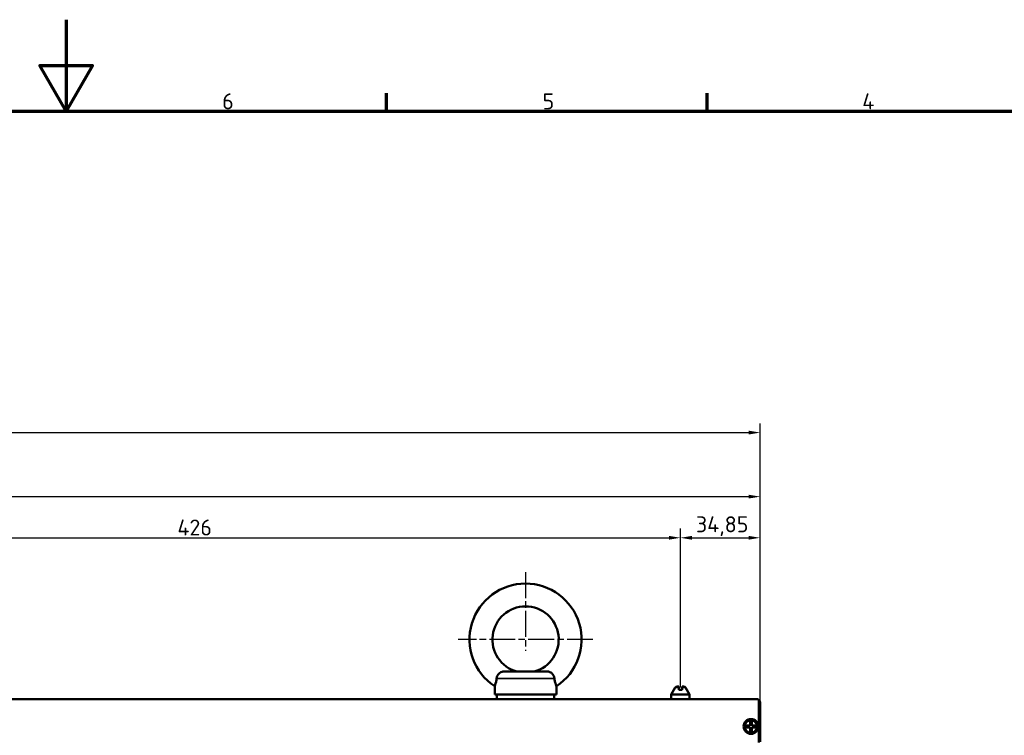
# Model space of a CAD drawing. Header units: millimetres. Extents: x 0 to 5372, y -189 to 1188.
# Tile 27 of 30: x 821 to 1251, y 875 to 1188. Entities that reach past the tile are written whole.
import ezdxf

# ---------------------------------------------------------------- set-up
doc = ezdxf.new("R2010")
doc.units = ezdxf.units.MM
doc.header["$LTSCALE"] = 2
doc.linetypes.add('CHAIN', pattern=[0.3543, 0.2362, -0.0295, 0.0591, -0.0295])
doc.layers.get('0').update_dxf_attribs({"lineweight": 25})
for name, color, linetype, lineweight in [('Bemaßung (ISO)', 7, 'Continuous', 25), ('Mittelpunktmarkierung (ISO)', 7, 'Continuous', 25), ('Rahmen (ISO)', 7, 'Continuous', 70), ('Sichtbar (ISO)', 7, 'Continuous', 50), ('Sichtbar schmal (ISO)', 7, 'Continuous', 35)]:
    doc.layers.add(name, color=color, linetype=linetype, lineweight=lineweight)
doc.styles.add('Notiztext (DIN)', font='isocpeur.ttf')
doc.dimstyles.new('Standard (DIN)', dxfattribs={"dimscale": 2, "dimtxt": 3.5, "dimasz": 2.5, "dimexe": 2, "dimexo": 0.5, "dimgap": 0.5, "dimtad": 1, "dimrnd": 1e-08, "dimtxsty": 'Notiztext (DIN)', "dimcen": 0.09, "dimdle": 10, "dimclrd": 256, "dimclre": 256, "dimclrt": 256, "dimadec": 0, "dimazin": 0, "dimtfac": 1, "dimtmove": 0, "dimatfit": 3, "dimfxl": 1, "dimtolj": 1, "dimtzin": 0, "dimlwd": -1, "dimlwe": -1, "dimarcsym": 0})

# ---------------------------------------------------------------- blocks, each defined once
blk = doc.blocks.new('Ränder Vorgaberahmen')
at = {"layer": 'Rahmen (ISO)'}
for p, q in [((490.58, 574), (490.58, 577.9)), ((560.67, 574), (560.67, 577.9))]:
    blk.add_line(p, q, dxfattribs=at)
at = {"layer": 'Rahmen (ISO)', "flags": 128}
for points in [[(420.5, 594), (420.5, 574), (414.73, 584), (426.27, 584), (420.5, 574)], [(20, 20), (20, 574), (821, 574), (821, 20), (20, 20)]]:
    blk.add_lwpolyline(points, dxfattribs=at)
at = {"layer": 'Rahmen (ISO)', "char_height": 3.5, "attachment_point": 7, "style": 'Notiztext (DIN)'}
for s, insert in [('6', (454.62, 574.4)), ('5', (524.7, 574.4)), ('4', (594.61, 574.4))]:
    blk.add_mtext(s, dxfattribs=dict(at, insert=insert))
blk = doc.blocks.new('*D16')
at = {"layer": 'Bemaßung (ISO)', "transparency": 16777216}
for p, q in [((683.68, 895.94), (683.68, 965.44)), ((1109.68, 895.94), (1109.68, 965.44)), ((688.68, 961.44), (1104.68, 961.44))]:
    blk.add_line(p, q, dxfattribs=at)
for points in [[(688.68, 962.27), (688.68, 960.61), (683.68, 961.44)], [(1104.68, 962.27), (1104.68, 960.61), (1109.68, 961.44)]]:
    blk.add_solid(points, dxfattribs=at)
at = {"layer": 'Defpoints', "color": 0, "transparency": 16777216}
for p in [(1109.68, 961.44), (683.68, 894.94), (1109.68, 894.94)]:
    blk.add_point(p, dxfattribs=at)
at = {"layer": 'Bemaßung (ISO)', "transparency": 16777216, "insert": (889.66, 969.44), "char_height": 7, "attachment_point": 1, "style": 'Notiztext (DIN)'}
blk.add_mtext('\\A1;426', dxfattribs=at)
blk = doc.blocks.new('*D17')
at = {"layer": 'Bemaßung (ISO)', "transparency": 16777216}
for p, q in [((1109.68, 895.94), (1109.68, 965.44)), ((1144.53, 890.44), (1144.53, 965.44)), ((1114.68, 961.44), (1139.53, 961.44))]:
    blk.add_line(p, q, dxfattribs=at)
for points in [[(1114.68, 962.27), (1114.68, 960.61), (1109.68, 961.44)], [(1139.53, 962.27), (1139.53, 960.61), (1144.53, 961.44)]]:
    blk.add_solid(points, dxfattribs=at)
at = {"layer": 'Defpoints', "color": 0, "transparency": 16777216}
for p in [(1144.53, 961.44), (1109.68, 894.94), (1144.53, 889.44)]:
    blk.add_point(p, dxfattribs=at)
at = {"layer": 'Bemaßung (ISO)', "transparency": 16777216, "insert": (1116.45, 970.84), "char_height": 7, "attachment_point": 1, "style": 'Notiztext (DIN)'}
blk.add_mtext('\\A1;34,85', dxfattribs=at)
blk = doc.blocks.new('*D30')
at = {"layer": 'Bemaßung (ISO)', "transparency": 16777216}
for p, q in [((147.33, 880.14), (147.33, 1011.44)), ((1144.53, 890.44), (1144.53, 1011.44)), ((152.33, 1007.44), (1139.53, 1007.44))]:
    blk.add_line(p, q, dxfattribs=at)
for points in [[(152.33, 1008.27), (152.33, 1006.61), (147.33, 1007.44)], [(1139.53, 1008.27), (1139.53, 1006.61), (1144.53, 1007.44)]]:
    blk.add_solid(points, dxfattribs=at)
at = {"layer": 'Defpoints', "color": 0, "transparency": 16777216}
for p in [(1144.53, 1007.44), (1144.53, 889.44), (147.33, 879.14)]:
    blk.add_point(p, dxfattribs=at)
at = {"layer": 'Bemaßung (ISO)', "transparency": 16777216, "insert": (635.6, 1016.84), "char_height": 7, "attachment_point": 1, "style": 'Notiztext (DIN)'}
blk.add_mtext('\\A1;997,2', dxfattribs=at)
blk = doc.blocks.new('*D31')
at = {"layer": 'Bemaßung (ISO)', "transparency": 16777216}
for p, q in [((152.83, 890.44), (152.83, 983.44)), ((1144.53, 890.44), (1144.53, 983.44)), ((157.83, 979.44), (1139.53, 979.44))]:
    blk.add_line(p, q, dxfattribs=at)
for points in [[(157.83, 980.27), (157.83, 978.61), (152.83, 979.44)], [(1139.53, 980.27), (1139.53, 978.61), (1144.53, 979.44)]]:
    blk.add_solid(points, dxfattribs=at)
at = {"layer": 'Defpoints', "color": 0, "transparency": 16777216}
for p in [(1144.53, 979.44), (152.83, 889.44), (1144.53, 889.44)]:
    blk.add_point(p, dxfattribs=at)
at = {"layer": 'Bemaßung (ISO)', "transparency": 16777216, "insert": (639.05, 988.84), "char_height": 7, "attachment_point": 1, "style": 'Notiztext (DIN)'}
blk.add_mtext('\\A1;991,7', dxfattribs=at)

msp = doc.modelspace()

# ---------------------------------------------------------------- linework, layer by layer
at = {"layer": 'Mittelpunktmarkierung (ISO)', "linetype": 'CHAIN', "ltscale": 23.990969}
for p, q in [((1041.931, 946.441), (1041.931, 911.941)), ((1071.431, 916.941), (1012.431, 916.941))]:
    msp.add_line(p, q, dxfattribs=at)
at = {"layer": 'Sichtbar (ISO)'}
for p, q in [((1051.507, 902.941), (1032.356, 902.941)), ((1028.431, 892.941), (1028.431, 896.496)), ((1055.431, 892.941), (1055.431, 896.496)), ((1107.408, 895.941), (1105.676, 892.941)), ((1108.926, 896.441), (1108.274, 896.441)), ((1108.926, 896.441), (1108.926, 895.941)), ((1111.078, 896.441), (1110.426, 896.441)), ((1110.426, 895.941), (1110.426, 896.441)), ((1111.944, 895.941), (1113.676, 892.941)), ((1028.431, 892.941), (1055.431, 892.941)), ((1029.431, 890.941), (1029.431, 892.941)), ((1054.431, 890.941), (1054.431, 892.941)), ((1105.676, 892.941), (1113.676, 892.941)), ((1105.676, 890.941), (1105.676, 892.941)), ((1110.426, 894.941), (1108.926, 894.941)), ((1113.676, 890.941), (1113.676, 892.941)), ((154.326, 890.941), (1143.026, 890.941)), ((1144.026, 871.941), (1144.026, 890.559)), ((1144.526, 889.441), (1144.526, 872.148)), ((1138.526, 878.541), (1138.526, 879.341)), ((1138.526, 879.341), (1140.126, 879.341)), ((1139.326, 879.271), (1138.526, 879.341)), ((1139.326, 878.611), (1138.526, 878.541)), ((1139.326, 879.271), (1140.196, 879.271)), ((1139.326, 878.611), (1139.326, 879.271)), ((1140.196, 878.611), (1139.326, 878.611)), ((1140.126, 879.341), (1140.126, 880.941)), ((1140.126, 880.941), (1140.926, 880.941)), ((1140.196, 880.141), (1140.126, 880.941)), ((1140.126, 879.341), (1140.196, 879.271)), ((1140.196, 878.611), (1140.126, 878.541)), ((1140.856, 880.141), (1140.196, 880.141)), ((1140.196, 880.141), (1140.196, 879.271)), ((1140.196, 878.611), (1140.196, 877.741)), ((1140.856, 880.141), (1140.926, 880.941)), ((1140.856, 879.271), (1140.856, 880.141)), ((1140.856, 879.271), (1140.926, 879.341)), ((1140.856, 879.271), (1141.726, 879.271)), ((1140.926, 878.541), (1140.856, 878.611)), ((1140.856, 877.741), (1140.856, 878.611)), ((1141.726, 878.611), (1140.856, 878.611)), ((1140.926, 880.941), (1140.926, 879.341)), ((1140.926, 879.341), (1142.526, 879.341)), ((1141.726, 879.271), (1142.526, 879.341)), ((1141.726, 879.271), (1141.726, 878.611)), ((1141.726, 878.611), (1142.526, 878.541)), ((1142.526, 879.341), (1142.526, 878.541)), ((1140.126, 878.541), (1138.526, 878.541)), ((1140.126, 876.941), (1140.126, 878.541)), ((1140.196, 877.741), (1140.126, 876.941)), ((1140.926, 876.941), (1140.126, 876.941)), ((1140.196, 877.741), (1140.856, 877.741)), ((1140.856, 877.741), (1140.926, 876.941)), ((1142.526, 878.541), (1140.926, 878.541)), ((1140.926, 878.541), (1140.926, 876.941))]:
    msp.add_line(p, q, dxfattribs=at)
for radius in [3.25, 2.7]:
    msp.add_circle((1140.526, 878.941), radius, dxfattribs=at)
for centre, radius, start, end in [((1041.931, 916.941), 24.5, 303.43705, 236.56295), ((1041.931, 916.941), 14.5, 285.09019, 254.90981), ((1108.274, 895.441), 1, 90, 150), ((1111.078, 895.441), 1, 30, 90), ((1143.026, 889.441), 1.5, 48.18969, 90), ((1143.026, 889.441), 1.5, 0, 48.18969)]:
    msp.add_arc(centre, radius, start, end, dxfattribs=at)
for points, knots in [([(1032.356, 902.941), (1032.123, 902.941), (1031.893, 902.911), (1031.342, 902.765), (1031.032, 902.617), (1030.45, 902.206), (1030.187, 901.946), (1029.732, 901.331), (1029.55, 900.981), (1029.355, 900.392), (1029.304, 900.167), (1029.278, 899.941)], [0.1806869, 0.1806869, 0.1806869, 0.1806869, 0.25308531, 0.25308531, 0.35739452, 0.35739452, 0.46452916, 0.46452916, 0.57706803, 0.57706803, 0.6449199, 0.6449199, 0.6449199, 0.6449199]), ([(1054.585, 899.941), (1054.557, 900.179), (1054.502, 900.417), (1054.295, 901.021), (1054.105, 901.376), (1053.623, 902.006), (1053.339, 902.273), (1052.698, 902.69), (1052.349, 902.833), (1051.826, 902.927), (1051.667, 902.941), (1051.507, 902.941)], [0.38276916, 0.38276916, 0.38276916, 0.38276916, 0.45675968, 0.45675968, 0.57457226, 0.57457226, 0.68971765, 0.68971765, 0.80597623, 0.80597623, 0.85583948, 0.85583948, 0.85583948, 0.85583948]), ([(1028.431, 896.496), (1028.431, 896.496), (1028.455, 896.556), (1028.545, 896.797), (1028.61, 896.976), (1028.79, 897.529), (1028.911, 897.94), (1029.118, 898.857), (1029.21, 899.357), (1029.278, 899.941)], [0, 0, 0, 0, 0.13784918, 0.13784918, 0.27639957, 0.27639957, 0.46240566, 0.46240566, 0.62268348, 0.62268348, 0.62268348, 0.62268348]), ([(1055.431, 896.496), (1055.431, 896.496), (1055.385, 896.612), (1055.221, 897.069), (1055.107, 897.405), (1054.869, 898.277), (1054.751, 898.798), (1054.632, 899.565), (1054.607, 899.752), (1054.585, 899.941)], [4.08567216, 4.08567216, 4.08567216, 4.08567216, 4.27684858, 4.27684858, 4.46799056, 4.46799056, 4.66091166, 4.66091166, 4.7211317, 4.7211317, 4.7211317, 4.7211317])]:
    msp.add_open_spline(points, degree=3, knots=knots, dxfattribs=at)
for points in [[(1108.926, 895.941), (1108.926, 895.503), (1108.926, 894.941)], [(1110.426, 895.941), (1110.426, 895.503), (1110.426, 894.941)]]:
    msp.add_rational_spline(points, [1.09960415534, 1.10582889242, 1.09655479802], degree=2, dxfattribs=at)
at = {"layer": 'Sichtbar schmal (ISO)'}
for p, q in [((1054.585, 899.941), (1029.278, 899.941)), ((1107.408, 895.941), (1108.926, 895.941)), ((1110.426, 895.941), (1111.944, 895.941))]:
    msp.add_line(p, q, dxfattribs=at)

# ---------------------------------------------------------------- block references
at = {"xscale": 2, "yscale": 2, "zscale": 2}
msp.add_blockref('Ränder Vorgaberahmen', (0, 0), dxfattribs=at)

# ---------------------------------------------------------------- dimensions: what is measured, and where the dimension line sits
at = {"layer": 'Bemaßung (ISO)'}
for base, p1, p2, picture, middle in [((1144.526, 1007.441), (147.326, 879.143), (1144.526, 889.441), '*D30', (645.926, 1007.441)), ((1109.676, 961.441), (683.676, 894.941), (1109.676, 894.941), '*D16', (896.656, 961.441)), ((1144.526, 961.441), (1109.676, 894.941), (1144.526, 889.441), '*D17', (1127.121, 961.441))]:
    dim = msp.add_linear_dim(base=base, p1=p1, p2=p2, angle=180, dimstyle='Standard (DIN)', override={"dimgap": 0.5, "dimdec": 2, "dimtol": 0, "dimlim": 0, "dimtp": 0, "dimtm": 0, "dimtdec": 2, "dimtofl": 0, "dimatfit": 1}, dxfattribs=at)
    dim.commit()
    dim.dimension.update_dxf_attribs({"geometry": picture, "text_midpoint": middle, "dimtype": 160})
dim = msp.add_linear_dim(base=(1144.526, 979.441), p1=(152.826, 889.441), p2=(1144.526, 889.441), dimstyle='Standard (DIN)', override={"dimgap": 0.5, "dimdec": 2, "dimtol": 0, "dimlim": 0, "dimtp": 0, "dimtm": 0, "dimtdec": 2, "dimtofl": 0, "dimatfit": 1}, dxfattribs=at)
dim.commit()
dim.dimension.update_dxf_attribs({"geometry": '*D31', "text_midpoint": (648.676, 979.441), "dimtype": 160})

doc.saveas('drawing.dxf')
